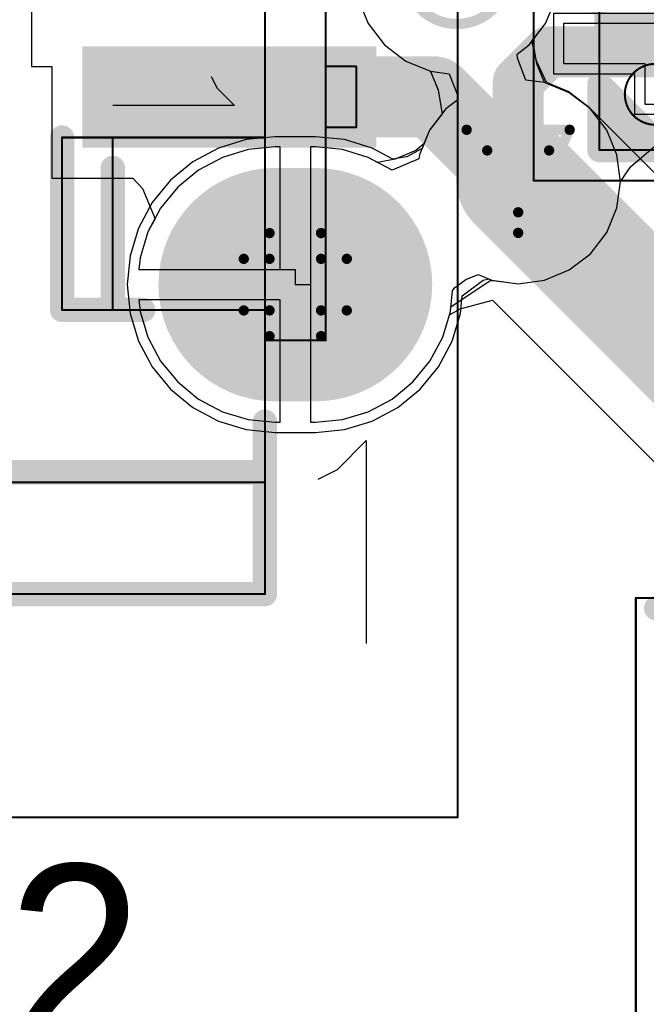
# Model space of a CAD drawing. Header units: millimetres. Extents: x 138 to 555, y 26 to 334.
# Tile 220 of 256: x 163.91 to 167, y 180.74 to 185.59. Entities that reach past the tile are written whole.
import ezdxf

# ---------------------------------------------------------------- set-up
doc = ezdxf.new("R2010")
doc.units = ezdxf.units.MM
for name, color, linetype in [('BottomLayer', 5, 'Continuous'), ('BottomOverlay', 54, 'Continuous'), ('BottomPaste', 16, 'Continuous'), ('BottomSolder', 6, 'Continuous'), ('DrillDrawing', 1, 'Continuous'), ('Mechanical20', 56, 'Continuous'), ('Mechanical21', 56, 'Continuous'), ('Mechanical27', 56, 'Continuous'), ('Mechanical30', 56, 'Continuous'), ('MidLayer1', 16, 'Continuous'), ('MidLayer2', 76, 'Continuous'), ('MidLayer3', 90, 'Continuous'), ('MidLayer4', 156, 'Continuous'), ('MultiLayer', 9, 'Continuous'), ('PadHoleLayer', 156, 'Continuous'), ('TopLayer', 1, 'Continuous'), ('TopOverlay', 2, 'Continuous'), ('TopPaste', 8, 'Continuous'), ('TopSolder', 216, 'Continuous'), ('ViaHoleLayer', 16, 'Continuous')]:
    doc.layers.add(name, color=color, linetype=linetype)

# ---------------------------------------------------------------- blocks, each defined once
blk = doc.blocks.new('ESD_UQFN_8L_2P5X1P2_P050_B_522')
at = {"layer": 'BottomLayer'}
for p, q in [((-0.85, 0.4), (-0.85, 0.8)), ((-0.85, 0.8), (-0.65, 0.8)), ((-0.65, 0.8), (-0.65, 0.8)), ((-0.65, 0.8), (-0.65, 0.2)), ((0.85, 0.8), (0.65, 0.8)), ((0.65, 0.8), (0.65, 0.2)), ((0.85, 0.4), (0.85, 0.8)), ((-1.05, 0.2), (-1.05, 0.4)), ((-1.05, 0.4), (-0.85, 0.4)), ((1.05, 0.4), (0.85, 0.4)), ((1.05, 0.2), (1.05, 0.4)), ((-0.65, 0.2), (-1.05, 0.2)), ((0.65, 0.2), (0.65, 0.2)), ((0.65, 0.2), (1.05, 0.2)), ((-0.65, -0.2), (-1.05, -0.2)), ((-1.05, -0.2), (-1.05, -0.4)), ((-0.65, -0.8), (-0.65, -0.2)), ((0.65, -0.2), (0.65, -0.2)), ((0.65, -0.2), (1.05, -0.2)), ((0.65, -0.8), (0.65, -0.2)), ((1.05, -0.2), (1.05, -0.4)), ((-1.05, -0.4), (-0.85, -0.4)), ((-0.85, -0.4), (-0.85, -0.8)), ((1.05, -0.4), (0.85, -0.4)), ((0.85, -0.4), (0.85, -0.8)), ((-0.85, -0.8), (-0.65, -0.8)), ((-0.65, -0.8), (-0.65, -0.8)), ((0.85, -0.8), (0.65, -0.8))]:
    blk.add_line(p, q, dxfattribs=at)
for points in [[(-0.35, 0.8), (-0.35, 0.2), (-0.15, 0.8), (-0.15, 0.2)], [(0.15, 0.8), (0.15, 0.2), (0.35, 0.8), (0.35, 0.2)], [(-0.85, 0.4), (-0.65, 0.4), (-0.85, 0.6), (-0.65, 0.6)], [(0.65, 0.4), (0.85, 0.4), (0.65, 0.6), (0.85, 0.6)], [(-0.35, -0.2), (-0.35, -0.8), (-0.15, -0.2), (-0.15, -0.8)], [(0.15, -0.2), (0.15, -0.8), (0.35, -0.2), (0.35, -0.8)], [(-0.85, -0.6), (-0.65, -0.6), (-0.85, -0.4), (-0.65, -0.4)], [(0.65, -0.6), (0.85, -0.6), (0.65, -0.4), (0.85, -0.4)]]:
    blk.add_solid(points, dxfattribs=at)
at = {"layer": 'BottomOverlay', "const_width": 0.12}
for points in [[(-0.95, 0.625), (-1.275, 0.3)], [(-1, 0.625), (-1.275, 0.35)], [(-1.125, 0.625), (-1.275, 0.475)], [(-1.025, 0.625), (-1.275, 0.375)], [(-1.275, 0.625), (-0.95, 0.625)], [(-1.275, 0.625), (-1.275, -0.625)], [(-0.55, 0.625), (-0.45, 0.625)], [(-0.05, 0.625), (0.05, 0.625)], [(0.45, 0.625), (0.55, 0.625)], [(0.95, 0.625), (1.275, 0.625)], [(1.275, 0.625), (1.275, -0.625)], [(-1.275, -0.625), (-0.95, -0.625)], [(-0.55, -0.625), (-0.45, -0.625)], [(-0.05, -0.625), (0.05, -0.625)], [(0.45, -0.625), (0.55, -0.625)], [(0.95, -0.625), (1.275, -0.625)]]:
    blk.add_lwpolyline(points, dxfattribs=at)
at = {"layer": 'BottomOverlay', "const_width": 0.06}
for points in [[(-1.305, 0.625, 1), (-1.245, 0.625, 1)], [(-1.305, 0.625, 1), (-1.245, 0.625, 1)], [(-1.155, 0.625, 1), (-1.095, 0.625, 1)], [(-1.055, 0.625, 1), (-0.995, 0.625, 1)], [(-1.03, 0.625, 1), (-0.97, 0.625, 1)], [(-0.98, 0.625, 1), (-0.92, 0.625, 1)], [(-0.98, 0.625, 1), (-0.92, 0.625, 1)], [(-0.58, 0.625, 1), (-0.52, 0.625, 1)], [(-0.48, 0.625, 1), (-0.42, 0.625, 1)], [(-0.08, 0.625, 1), (-0.02, 0.625, 1)], [(0.02, 0.625, 1), (0.08, 0.625, 1)], [(0.42, 0.625, 1), (0.48, 0.625, 1)], [(0.52, 0.625, 1), (0.58, 0.625, 1)], [(0.92, 0.625, 1), (0.98, 0.625, 1)], [(1.245, 0.625, 1), (1.305, 0.625, 1)], [(1.245, 0.625, 1), (1.305, 0.625, 1)], [(-1.305, 0.475, 1), (-1.245, 0.475, 1)], [(-1.305, 0.375, 1), (-1.245, 0.375, 1)], [(-1.305, 0.35, 1), (-1.245, 0.35, 1)], [(-1.305, 0.3, 1), (-1.245, 0.3, 1)], [(-1.305, -0.625, 1), (-1.245, -0.625, 1)], [(-1.305, -0.625, 1), (-1.245, -0.625, 1)], [(-0.98, -0.625, 1), (-0.92, -0.625, 1)], [(-0.58, -0.625, 1), (-0.52, -0.625, 1)], [(-0.48, -0.625, 1), (-0.42, -0.625, 1)], [(-0.08, -0.625, 1), (-0.02, -0.625, 1)], [(0.02, -0.625, 1), (0.08, -0.625, 1)], [(0.42, -0.625, 1), (0.48, -0.625, 1)], [(0.52, -0.625, 1), (0.58, -0.625, 1)], [(0.92, -0.625, 1), (0.98, -0.625, 1)], [(1.245, -0.625, 1), (1.305, -0.625, 1)], [(1.245, -0.625, 1), (1.305, -0.625, 1)]]:
    blk.add_lwpolyline(points, format="xyb", close=True, dxfattribs=at)
at = {"layer": 'BottomPaste'}
for p, q in [((-0.85, 0.4), (-0.85, 0.8)), ((-0.85, 0.8), (-0.65, 0.8)), ((-0.65, 0.8), (-0.65, 0.8)), ((-0.65, 0.8), (-0.65, 0.2)), ((0.65, 0.2), (0.65, 0.8)), ((0.65, 0.8), (0.85, 0.8)), ((0.85, 0.8), (0.85, 0.4)), ((-1.05, 0.2), (-1.05, 0.4)), ((-1.05, 0.4), (-0.85, 0.4)), ((0.85, 0.4), (1.05, 0.4)), ((1.05, 0.4), (1.05, 0.2)), ((-0.65, 0.2), (-1.05, 0.2)), ((0.65, 0.2), (0.65, 0.2)), ((1.05, 0.2), (0.65, 0.2)), ((-0.65, -0.2), (-1.05, -0.2)), ((-1.05, -0.2), (-1.05, -0.4)), ((-0.65, -0.8), (-0.65, -0.2)), ((0.65, -0.8), (0.65, -0.2)), ((0.65, -0.2), (1.05, -0.2)), ((1.05, -0.2), (1.05, -0.4)), ((-1.05, -0.4), (-0.85, -0.4)), ((-0.85, -0.4), (-0.85, -0.8)), ((1.05, -0.4), (0.85, -0.4)), ((0.85, -0.4), (0.85, -0.8)), ((-0.85, -0.8), (-0.65, -0.8)), ((-0.65, -0.8), (-0.65, -0.8)), ((0.65, -0.8), (0.65, -0.8)), ((0.85, -0.8), (0.65, -0.8))]:
    blk.add_line(p, q, dxfattribs=at)
for points in [[(-0.35, 0.8), (-0.35, 0.2), (-0.15, 0.8), (-0.15, 0.2)], [(0.15, 0.8), (0.15, 0.2), (0.35, 0.8), (0.35, 0.2)], [(-0.85, 0.4), (-0.65, 0.4), (-0.85, 0.6), (-0.65, 0.6)], [(0.65, 0.4), (0.85, 0.4), (0.65, 0.6), (0.85, 0.6)], [(-0.35, -0.2), (-0.35, -0.8), (-0.15, -0.2), (-0.15, -0.8)], [(0.15, -0.2), (0.15, -0.8), (0.35, -0.2), (0.35, -0.8)], [(-0.85, -0.6), (-0.65, -0.6), (-0.85, -0.4), (-0.65, -0.4)], [(0.65, -0.6), (0.85, -0.6), (0.65, -0.4), (0.85, -0.4)]]:
    blk.add_solid(points, dxfattribs=at)
at = {"layer": 'BottomSolder'}
for p, q in [((-0.9, 0.45), (-0.9, 0.85)), ((-0.9, 0.85), (-0.6, 0.85)), ((-0.6, 0.85), (-0.6, 0.15)), ((0.6, 0.15), (0.6, 0.85)), ((0.6, 0.85), (0.9, 0.85)), ((0.9, 0.85), (0.9, 0.45)), ((-1.1, 0.15), (-1.1, 0.45)), ((-1.1, 0.45), (-0.9, 0.45)), ((0.9, 0.45), (1.1, 0.45)), ((1.1, 0.45), (1.1, 0.15)), ((-1.1, 0.15), (-1.1, 0.15)), ((-0.6, 0.15), (-1.1, 0.15)), ((0.6, 0.15), (0.6, 0.15)), ((1.1, 0.15), (0.6, 0.15)), ((-1.1, -0.45), (-1.1, -0.15)), ((-1.1, -0.15), (-0.6, -0.15)), ((-0.6, -0.15), (-0.6, -0.85)), ((0.6, -0.85), (0.6, -0.15)), ((0.6, -0.15), (1.1, -0.15)), ((1.1, -0.15), (1.1, -0.45)), ((-0.9, -0.45), (-1.1, -0.45)), ((-0.9, -0.85), (-0.9, -0.45)), ((1.1, -0.45), (0.9, -0.45)), ((0.9, -0.45), (0.9, -0.85)), ((-0.9, -0.85), (-0.9, -0.85)), ((-0.6, -0.85), (-0.9, -0.85)), ((0.6, -0.85), (0.6, -0.85)), ((0.9, -0.85), (0.6, -0.85))]:
    blk.add_line(p, q, dxfattribs=at)
for points in [[(-0.4, 0.85), (-0.4, 0.15), (-0.1, 0.85), (-0.1, 0.15)], [(0.1, 0.85), (0.1, 0.15), (0.4, 0.85), (0.4, 0.15)], [(-0.9, 0.35), (-0.6, 0.35), (-0.9, 0.65), (-0.6, 0.65)], [(0.6, 0.35), (0.9, 0.35), (0.6, 0.65), (0.9, 0.65)], [(-0.4, -0.15), (-0.4, -0.85), (-0.1, -0.15), (-0.1, -0.85)], [(0.1, -0.15), (0.1, -0.85), (0.4, -0.15), (0.4, -0.85)], [(-0.9, -0.65), (-0.6, -0.65), (-0.9, -0.35), (-0.6, -0.35)], [(0.6, -0.65), (0.9, -0.65), (0.6, -0.35), (0.9, -0.35)]]:
    blk.add_solid(points, dxfattribs=at)
at = {"layer": 'Mechanical21', "const_width": 0.01}
for points in [[(-1.425, 0.95), (-1.425, -0.95)], [(-1.425, 0.95), (1.425, 0.95)], [(1.425, 0.95), (1.425, -0.95)], [(-1.425, -0.95), (1.425, -0.95)]]:
    blk.add_lwpolyline(points, dxfattribs=at)
at = {"layer": 'Mechanical21', "const_width": 0.005}
for points in [[(-1.4275, 0.95, 1), (-1.4225, 0.95, 1)], [(-1.4275, 0.95, 1), (-1.4225, 0.95, 1)], [(1.4225, 0.95, 1), (1.4275, 0.95, 1)], [(1.4225, 0.95, 1), (1.4275, 0.95, 1)], [(-1.4275, -0.95, 1), (-1.4225, -0.95, 1)], [(-1.4275, -0.95, 1), (-1.4225, -0.95, 1)], [(1.4225, -0.95, 1), (1.4275, -0.95, 1)], [(1.4225, -0.95, 1), (1.4275, -0.95, 1)]]:
    blk.add_lwpolyline(points, format="xyb", close=True, dxfattribs=at)
at = {"layer": 'Mechanical30', "const_width": 0.01}
for points in [[(-1.275, 0.625), (-1.275, -0.625)], [(-1.275, 0.625), (1.275, 0.625)], [(1.275, 0.625), (1.275, -0.625)], [(-1.275, -0.625), (1.275, -0.625)]]:
    blk.add_lwpolyline(points, dxfattribs=at)
at = {"layer": 'Mechanical30'}
for points, const_width in [([(-1.2775, 0.625, 1), (-1.2725, 0.625, 1)], 0.005), ([(-1.2775, 0.625, 1), (-1.2725, 0.625, 1)], 0.005), ([(1.2725, 0.625, 1), (1.2775, 0.625, 1)], 0.005), ([(1.2725, 0.625, 1), (1.2775, 0.625, 1)], 0.005), ([(-0.85, 0.35, 1), (-1.15, 0.35, 1)], 0.01), ([(-1.1525, 0.35, 1), (-1.1475, 0.35, 1)], 0.005), ([(-0.8525, 0.35, 1), (-0.8475, 0.35, 1)], 0.005), ([(-1.2775, -0.625, 1), (-1.2725, -0.625, 1)], 0.005), ([(-1.2775, -0.625, 1), (-1.2725, -0.625, 1)], 0.005), ([(1.2725, -0.625, 1), (1.2775, -0.625, 1)], 0.005), ([(1.2725, -0.625, 1), (1.2775, -0.625, 1)], 0.005)]:
    blk.add_lwpolyline(points, format="xyb", close=True, dxfattribs=dict(at, const_width=const_width))
blk = doc.blocks.new('CON_USBMICROAB_MOLEX_47590_0001_H3_805')
at = {"layer": 'BottomLayer', "const_width": 1.05}
blk.add_lwpolyline([(2.2251, 4.5499), (2.2251, 4.3499)], dxfattribs=at)
at = {"layer": 'BottomLayer', "const_width": 0.525}
for points in [[(1.9626, 4.5499, 1), (2.4876, 4.5499, 1)], [(1.9626, 4.3499, 1), (2.4876, 4.3499, 1)]]:
    blk.add_lwpolyline(points, format="xyb", close=True, dxfattribs=at)
at = {"layer": 'BottomSolder', "const_width": 1.15}
blk.add_lwpolyline([(2.2251, 4.5499), (2.2251, 4.3499)], dxfattribs=at)
at = {"layer": 'BottomSolder', "const_width": 0.575}
for points in [[(1.9376, 4.5499, 1), (2.5126, 4.5499, 1)], [(1.9376, 4.3499, 1), (2.5126, 4.3499, 1)]]:
    blk.add_lwpolyline(points, format="xyb", close=True, dxfattribs=at)
at = {"layer": 'Mechanical20', "const_width": 0.01}
for points in [[(4.85, 5.25), (-2.2, 5.25)], [(4.85, -1.6), (4.85, 5.25)]]:
    blk.add_lwpolyline(points, dxfattribs=at)
at = {"layer": 'Mechanical20', "const_width": 0.005}
blk.add_lwpolyline([(4.8475, 5.25, 1), (4.8525, 5.25, 1)], format="xyb", close=True, dxfattribs=at)
blk.add_lwpolyline([(4.8475, 5.25, 1), (4.8525, 5.25, 1)], format="xyb", close=True, dxfattribs=at)
at = {"layer": 'Mechanical27'}
for p, q in [((1.2571, 4.0642), (1.3428, 4.1499)), ((1.3428, 4.1499), (1.3428, 3.55)), ((1.2, 4.0356), (1.2571, 4.0642))]:
    blk.add_line(p, q, dxfattribs=at)
at = {"layer": 'Mechanical27', "const_width": 0.01}
for points in [[(1.15, 4.6), (1.15, 4.75)], [(1.45, 4.75), (1.15, 4.75)], [(1.45, 4.6), (1.45, 4.75)], [(2.5, 4.6), (-1.57, 4.6)], [(2.5, 4.3), (2.5, 4.6)], [(3.75, 4.3), (-3.75, 4.3)], [(1.5, 3.3), (1.5, 4.3)], [(2.35, 3.3), (2.35, 4.3)], [(3.2, 4.3), (3.2, 4.3)], [(3.2, -0.7), (3.2, 4.3)], [(3.75, -0.7), (3.75, 4.3)], [(2.35, 3.55), (1.5, 3.55)], [(2.35, 3.3), (1.5, 3.3)]]:
    blk.add_lwpolyline(points, dxfattribs=at)
at = {"layer": 'Mechanical27', "const_width": 0.005}
for points in [[(1.1475, 4.75, 1), (1.1525, 4.75, 1)], [(1.1475, 4.75, 1), (1.1525, 4.75, 1)], [(1.4475, 4.75, 1), (1.4525, 4.75, 1)], [(1.4475, 4.75, 1), (1.4525, 4.75, 1)], [(1.1475, 4.6, 1), (1.1525, 4.6, 1)], [(1.4475, 4.6, 1), (1.4525, 4.6, 1)], [(2.4975, 4.6, 1), (2.5025, 4.6, 1)], [(2.4975, 4.6, 1), (2.5025, 4.6, 1)], [(1.4975, 4.3, 1), (1.5025, 4.3, 1)], [(2.3475, 4.3, 1), (2.3525, 4.3, 1)], [(2.4975, 4.3, 1), (2.5025, 4.3, 1)], [(3.1975, 4.3, 1), (3.2025, 4.3, 1)], [(3.1975, 4.3, 1), (3.2025, 4.3, 1)], [(3.1975, 4.3, 1), (3.2025, 4.3, 1)], [(3.7475, 4.3, 1), (3.7525, 4.3, 1)], [(3.7475, 4.3, 1), (3.7525, 4.3, 1)], [(1.4975, 3.55, 1), (1.5025, 3.55, 1)], [(2.3475, 3.55, 1), (2.3525, 3.55, 1)], [(1.4975, 3.3, 1), (1.5025, 3.3, 1)], [(1.4975, 3.3, 1), (1.5025, 3.3, 1)], [(2.3475, 3.3, 1), (2.3525, 3.3, 1)], [(2.3475, 3.3, 1), (2.3525, 3.3, 1)]]:
    blk.add_lwpolyline(points, format="xyb", close=True, dxfattribs=at)
at = {"layer": 'MidLayer1', "const_width": 1.05}
blk.add_lwpolyline([(2.2251, 4.5499), (2.2251, 4.3499)], dxfattribs=at)
at = {"layer": 'MidLayer1', "const_width": 0.525}
for points in [[(1.9626, 4.5499, 1), (2.4876, 4.5499, 1)], [(1.9626, 4.3499, 1), (2.4876, 4.3499, 1)]]:
    blk.add_lwpolyline(points, format="xyb", close=True, dxfattribs=at)
at = {"layer": 'MidLayer2', "const_width": 1.05}
blk.add_lwpolyline([(2.2251, 4.5499), (2.2251, 4.3499)], dxfattribs=at)
at = {"layer": 'MidLayer2', "const_width": 0.525}
for points in [[(1.9626, 4.5499, 1), (2.4876, 4.5499, 1)], [(1.9626, 4.3499, 1), (2.4876, 4.3499, 1)]]:
    blk.add_lwpolyline(points, format="xyb", close=True, dxfattribs=at)
at = {"layer": 'MidLayer3', "const_width": 1.05}
blk.add_lwpolyline([(2.2251, 4.5499), (2.2251, 4.3499)], dxfattribs=at)
at = {"layer": 'MidLayer3', "const_width": 0.525}
for points in [[(1.9626, 4.5499, 1), (2.4876, 4.5499, 1)], [(1.9626, 4.3499, 1), (2.4876, 4.3499, 1)]]:
    blk.add_lwpolyline(points, format="xyb", close=True, dxfattribs=at)
at = {"layer": 'MidLayer4', "const_width": 1.05}
blk.add_lwpolyline([(2.2251, 4.5499), (2.2251, 4.3499)], dxfattribs=at)
at = {"layer": 'MidLayer4', "const_width": 0.525}
for points in [[(1.9626, 4.5499, 1), (2.4876, 4.5499, 1)], [(1.9626, 4.3499, 1), (2.4876, 4.3499, 1)]]:
    blk.add_lwpolyline(points, format="xyb", close=True, dxfattribs=at)
at = {"layer": 'MultiLayer', "const_width": 1.05}
blk.add_lwpolyline([(2.2251, 4.5499), (2.2251, 4.3499)], dxfattribs=at)
at = {"layer": 'MultiLayer', "const_width": 0.525}
for points in [[(1.9626, 4.5499, 1), (2.4876, 4.5499, 1)], [(1.9626, 4.3499, 1), (2.4876, 4.3499, 1)]]:
    blk.add_lwpolyline(points, format="xyb", close=True, dxfattribs=at)
at = {"layer": 'PadHoleLayer', "const_width": 0.1625}
blk.add_lwpolyline([(2.2063, 4.6936), (2.2438, 4.6936, -1), (2.2438, 4.2061), (2.2063, 4.2061, -1)], format="xyb", close=True, dxfattribs=at)
at = {"layer": 'TopLayer', "const_width": 1.05}
blk.add_lwpolyline([(2.2251, 4.5499), (2.2251, 4.3499)], dxfattribs=at)
at = {"layer": 'TopLayer', "const_width": 0.525}
for points in [[(1.9626, 4.5499, 1), (2.4876, 4.5499, 1)], [(1.9626, 4.3499, 1), (2.4876, 4.3499, 1)]]:
    blk.add_lwpolyline(points, format="xyb", close=True, dxfattribs=at)
at = {"layer": 'TopLayer'}
blk.add_solid([(1.5, 3.45), (1.5, 4.8), (1.1, 3.45), (1.1, 4.8)], dxfattribs=at)
at = {"layer": 'TopOverlay'}
for p, q in [((3.1361, 4.6571), (2.9933, 4.8)), ((2.9933, 4.8), (3.9931, 4.8)), ((3.1837, 4.5619), (3.1361, 4.6571))]:
    blk.add_line(p, q, dxfattribs=at)
at = {"layer": 'TopOverlay', "const_width": 0.12}
for points in [[(3.75, 4.3), (2.9, 4.3)], [(3.15, -0.7), (3.15, 4.3)], [(3.75, 2.55), (3.75, 4.3)], [(2.35, 3.3), (2.35, 3.7)], [(2.35, 3.55), (1.65, 3.55)], [(2.35, 3.3), (1.5, 3.3)]]:
    blk.add_lwpolyline(points, dxfattribs=at)
at = {"layer": 'TopOverlay', "const_width": 0.06}
for points in [[(2.87, 4.3, 1), (2.93, 4.3, 1)], [(3.12, 4.3, 1), (3.18, 4.3, 1)], [(3.72, 4.3, 1), (3.78, 4.3, 1)], [(3.72, 4.3, 1), (3.78, 4.3, 1)], [(2.32, 3.7, 1), (2.38, 3.7, 1)], [(1.62, 3.55, 1), (1.68, 3.55, 1)], [(2.32, 3.55, 1), (2.38, 3.55, 1)], [(1.47, 3.3, 1), (1.53, 3.3, 1)], [(2.32, 3.3, 1), (2.38, 3.3, 1)], [(2.32, 3.3, 1), (2.38, 3.3, 1)]]:
    blk.add_lwpolyline(points, format="xyb", close=True, dxfattribs=at)
at = {"layer": 'TopPaste'}
blk.add_solid([(1.5, 3.45), (1.5, 4.8), (1.1, 3.45), (1.1, 4.8)], dxfattribs=at)
at = {"layer": 'TopSolder', "const_width": 1.15}
blk.add_lwpolyline([(2.2251, 4.5499), (2.2251, 4.3499)], dxfattribs=at)
at = {"layer": 'TopSolder', "const_width": 0.575}
for points in [[(1.9376, 4.5499, 1), (2.5126, 4.5499, 1)], [(1.9376, 4.3499, 1), (2.5126, 4.3499, 1)]]:
    blk.add_lwpolyline(points, format="xyb", close=True, dxfattribs=at)
at = {"layer": 'TopSolder'}
blk.add_solid([(1.55, 3.4), (1.55, 4.85), (1.05, 3.4), (1.05, 4.85)], dxfattribs=at)
blk = doc.blocks.new('CPOL_TAJ_A_1206_H180_813')
at = {"layer": 'Mechanical20', "const_width": 0.01}
for points in [[(-2.05, -1.15), (-2.05, 1.15)], [(2.05, 1.15), (-2.05, 1.15)], [(2.05, -0.75), (2.05, 1.15)], [(2.05, -1.15), (2.05, -0.75)], [(-1.5, -1.15), (-2.05, -1.15)], [(2.05, -1.15), (-1.5, -1.15)]]:
    blk.add_lwpolyline(points, dxfattribs=at)
at = {"layer": 'Mechanical20', "const_width": 0.005}
for points in [[(-2.0525, 1.15, 1), (-2.0475, 1.15, 1)], [(-2.0525, 1.15, 1), (-2.0475, 1.15, 1)], [(2.0475, 1.15, 1), (2.0525, 1.15, 1)], [(2.0475, 1.15, 1), (2.0525, 1.15, 1)], [(2.0475, -0.75, 1), (2.0525, -0.75, 1)], [(2.0475, -0.75, 1), (2.0525, -0.75, 1)], [(-2.0525, -1.15, 1), (-2.0475, -1.15, 1)], [(-2.0525, -1.15, 1), (-2.0475, -1.15, 1)], [(-1.5025, -1.15, 1), (-1.4975, -1.15, 1)], [(-1.5025, -1.15, 1), (-1.4975, -1.15, 1)], [(2.0475, -1.15, 1), (2.0525, -1.15, 1)], [(2.0475, -1.15, 1), (2.0525, -1.15, 1)]]:
    blk.add_lwpolyline(points, format="xyb", close=True, dxfattribs=at)
at = {"layer": 'Mechanical27', "const_width": 0.01}
for points in [[(1.7, 0.9), (-1.7, 0.9)], [(-1.7, -0.9), (-1.7, 0.9)], [(-1.6, -0.9), (-1.6, 0.9)], [(-1, -0.9), (-1, 0.9)], [(1.7, -0.9), (1.7, 0.9)], [(-1.3, 0.3), (-1.3, 0.7)], [(-1.1, 0.5), (-1.5, 0.5)], [(-1.3, -0.2), (-1.3, 0.2)], [(-1.1, 0), (-1.5, 0)], [(-1.3, -0.7), (-1.3, -0.3)], [(-1.1, -0.5), (-1.5, -0.5)], [(1.7, -0.9), (-1.7, -0.9)]]:
    blk.add_lwpolyline(points, dxfattribs=at)
at = {"layer": 'Mechanical27', "const_width": 0.005}
for points in [[(-1.7025, 0.9, 1), (-1.6975, 0.9, 1)], [(-1.7025, 0.9, 1), (-1.6975, 0.9, 1)], [(-1.6025, 0.9, 1), (-1.5975, 0.9, 1)], [(-1.0025, 0.9, 1), (-0.9975, 0.9, 1)], [(1.6975, 0.9, 1), (1.7025, 0.9, 1)], [(1.6975, 0.9, 1), (1.7025, 0.9, 1)], [(-1.3025, 0.7, 1), (-1.2975, 0.7, 1)], [(-1.5025, 0.5, 1), (-1.4975, 0.5, 1)], [(-1.1025, 0.5, 1), (-1.0975, 0.5, 1)], [(-1.3025, 0.3, 1), (-1.2975, 0.3, 1)], [(-1.3025, 0.2, 1), (-1.2975, 0.2, 1)], [(-1.5025, 0, 1), (-1.4975, 0, 1)], [(-1.1025, 0, 1), (-1.0975, 0, 1)], [(-1.3025, -0.2, 1), (-1.2975, -0.2, 1)], [(-1.3025, -0.3, 1), (-1.2975, -0.3, 1)], [(-1.5025, -0.5, 1), (-1.4975, -0.5, 1)], [(-1.1025, -0.5, 1), (-1.0975, -0.5, 1)], [(-1.3025, -0.7, 1), (-1.2975, -0.7, 1)], [(-1.7025, -0.9, 1), (-1.6975, -0.9, 1)], [(-1.7025, -0.9, 1), (-1.6975, -0.9, 1)], [(-1.6025, -0.9, 1), (-1.5975, -0.9, 1)], [(-1.0025, -0.9, 1), (-0.9975, -0.9, 1)], [(1.6975, -0.9, 1), (1.7025, -0.9, 1)], [(1.6975, -0.9, 1), (1.7025, -0.9, 1)]]:
    blk.add_lwpolyline(points, format="xyb", close=True, dxfattribs=at)
at = {"layer": 'TopLayer'}
for points in [[(-1.9, -0.8), (-0.45, -0.8), (-1.9, 0.8), (-0.45, 0.8)], [(0.45, -0.8), (1.9, -0.8), (0.45, 0.8), (1.9, 0.8)]]:
    blk.add_solid(points, dxfattribs=at)
at = {"layer": 'TopOverlay', "const_width": 0.12}
for points in [[(-2, 0.75), (-2, 1.05)], [(-1.85, 0.9), (-2.15, 0.9)], [(1.7, 0.9), (-1.7, 0.9)], [(-2, -1.05), (-2, -0.75)], [(-1.85, -0.9), (-2.15, -0.9)], [(1.7, -0.9), (-1.7, -0.9)]]:
    blk.add_lwpolyline(points, dxfattribs=at)
at = {"layer": 'TopOverlay', "const_width": 0.06}
for points in [[(-2.03, 1.05, 1), (-1.97, 1.05, 1)], [(-2.18, 0.9, 1), (-2.12, 0.9, 1)], [(-1.88, 0.9, 1), (-1.82, 0.9, 1)], [(-1.73, 0.9, 1), (-1.67, 0.9, 1)], [(1.67, 0.9, 1), (1.73, 0.9, 1)], [(-2.03, 0.75, 1), (-1.97, 0.75, 1)], [(-2.03, -0.75, 1), (-1.97, -0.75, 1)], [(-2.18, -0.9, 1), (-2.12, -0.9, 1)], [(-1.88, -0.9, 1), (-1.82, -0.9, 1)], [(-1.73, -0.9, 1), (-1.67, -0.9, 1)], [(1.67, -0.9, 1), (1.73, -0.9, 1)], [(-2.03, -1.05, 1), (-1.97, -1.05, 1)]]:
    blk.add_lwpolyline(points, format="xyb", close=True, dxfattribs=at)
at = {"layer": 'TopPaste'}
for points in [[(-1.9, -0.8), (-0.45, -0.8), (-1.9, 0.8), (-0.45, 0.8)], [(0.45, -0.8), (1.9, -0.8), (0.45, 0.8), (1.9, 0.8)]]:
    blk.add_solid(points, dxfattribs=at)
at = {"layer": 'TopSolder'}
for points in [[(-1.95, -0.85), (-0.4, -0.85), (-1.95, 0.85), (-0.4, 0.85)], [(0.4, -0.85), (1.95, -0.85), (0.4, 0.85), (1.95, 0.85)]]:
    blk.add_solid(points, dxfattribs=at)

msp = doc.modelspace()

# ---------------------------------------------------------------- linework, layer by layer
at = {"layer": 'BottomLayer'}
for p, q in [((165.5799, 185.6901), (165.6303, 185.5684)), ((165.6303, 185.5684), (165.7104, 185.464)), ((165.7104, 185.464), (165.8148, 185.3838)), ((165.8148, 185.3838), (165.9365, 185.3335)), ((165.9365, 185.3335), (165.9371, 185.3334)), ((165.9371, 185.3334), (165.9742, 185.2421)), ((165.9742, 185.2421), (165.9943, 185.1241)), ((165.9943, 185.1241), (165.9324, 185.0435)), ((165.9324, 185.0435), (165.9044, 184.9759)), ((165.1703, 184.9606), (165.038, 184.9476)), ((165.1953, 184.9606), (165.1703, 184.9606)), ((165.1953, 184.3573), (165.1953, 184.9606)), ((165.3703, 184.9606), (165.3453, 184.9606)), ((165.3453, 184.9606), (165.3453, 184.2823)), ((165.5026, 184.9476), (165.3703, 184.9606)), ((165.9044, 184.9759), (165.8639, 184.9425)), ((166.9239, 184.864), (167.044, 184.9663)), ((164.9108, 184.909), (164.7935, 184.8463)), ((165.038, 184.9476), (164.9108, 184.909)), ((165.6299, 184.909), (165.5026, 184.9476)), ((165.6754, 184.8846), (165.6299, 184.909)), ((165.8639, 184.9425), (165.763, 184.9004)), ((165.763, 184.9004), (165.6754, 184.8846)), ((166.8735, 184.7913), (166.9239, 184.864)), ((164.7935, 184.8463), (164.6907, 184.7619)), ((164.6907, 184.7619), (164.6064, 184.6591)), ((166.8563, 184.6608), (166.8735, 184.7913)), ((164.6064, 184.6591), (164.5437, 184.5419)), ((166.8059, 184.5391), (166.8563, 184.6608)), ((164.5437, 184.5419), (164.5051, 184.4146)), ((166.7257, 184.4347), (166.8059, 184.5391)), ((166.6213, 184.3546), (166.7257, 184.4347)), ((164.5051, 184.4146), (164.4994, 184.3573)), ((164.4994, 184.3573), (165.1953, 184.3573)), ((166.4997, 184.3042), (166.6213, 184.3546)), ((165.3453, 184.2823), (165.3453, 183.6041)), ((166.0378, 184.1725), (166.2307, 184.3033)), ((166.2307, 184.3033), (166.2325, 184.3035)), ((166.2325, 184.3035), (166.2475, 184.303)), ((166.2475, 184.303), (166.3691, 184.287)), ((166.3691, 184.287), (166.4997, 184.3042)), ((165.1953, 184.2073), (164.4994, 184.2073)), ((164.4994, 184.2073), (164.5051, 184.15)), ((165.1953, 183.6041), (165.1953, 184.2073)), ((164.5051, 184.15), (164.5437, 184.0228)), ((165.997, 184.0228), (166.0356, 184.15)), ((166.0356, 184.15), (166.0378, 184.1725)), ((164.5437, 184.0228), (164.6064, 183.9055)), ((165.9343, 183.9055), (165.997, 184.0228)), ((164.6064, 183.9055), (164.6907, 183.8027)), ((165.8499, 183.8027), (165.9343, 183.9055)), ((164.6907, 183.8027), (164.7935, 183.7184)), ((165.7471, 183.7184), (165.8499, 183.8027)), ((164.7935, 183.7184), (164.9108, 183.6557)), ((165.6299, 183.6557), (165.7471, 183.7184)), ((164.9108, 183.6557), (165.038, 183.6171)), ((165.5026, 183.6171), (165.6299, 183.6557)), ((165.038, 183.6171), (165.1703, 183.6041)), ((165.1703, 183.6041), (165.1953, 183.6041)), ((165.3453, 183.6041), (165.3703, 183.6041)), ((165.3703, 183.6041), (165.5026, 183.6171))]:
    msp.add_line(p, q, dxfattribs=at)
at = {"layer": 'BottomLayer', "const_width": 0.25}
for points in [[(166.3691, 185.2818), (166.5168, 185.4295)], [(166.5168, 185.4295), (167.06, 185.4295)], [(166.3691, 184.7913), (166.3691, 185.2818)]]:
    msp.add_lwpolyline(points, dxfattribs=at)
at = {"layer": 'BottomLayer'}
for points, const_width in [([(166.4543, 185.4295, 1), (166.5793, 185.4295, 1)], 0.125), ([(166.4543, 185.4295, 1), (166.5793, 185.4295, 1)], 0.125), ([(166.9975, 185.4295, 1), (167.1225, 185.4295, 1)], 0.125), ([(166.3066, 185.2818, 1), (166.4316, 185.2818, 1)], 0.125), ([(166.3066, 185.2818, 1), (166.4316, 185.2818, 1)], 0.125), ([(166.2191, 184.7913, 1), (166.5191, 184.7913, 1)], 0.3), ([(166.3066, 184.7913, 1), (166.4316, 184.7913, 1)], 0.125)]:
    msp.add_lwpolyline(points, format="xyb", close=True, dxfattribs=dict(at, const_width=const_width))
at = {"layer": 'DrillDrawing'}
for points, const_width in [([(166.321, 185.8206, 1), (165.813, 185.8206, 1)], 0.0508), ([(166.1024, 185.0453, 1), (166.1278, 185.0453, 1)], 0.0254), ([(166.1024, 185.0453, 1), (166.1278, 185.0453, 1)], 0.0254), ([(166.6104, 185.0453, 1), (166.6358, 185.0453, 1)], 0.0254), ([(166.6104, 185.0453, 1), (166.6358, 185.0453, 1)], 0.0254), ([(166.204, 184.9437, 1), (166.2294, 184.9437, 1)], 0.0254), ([(166.204, 184.9437, 1), (166.2294, 184.9437, 1)], 0.0254), ([(166.5088, 184.9437, 1), (166.5342, 184.9437, 1)], 0.0254), ([(166.5088, 184.9437, 1), (166.5342, 184.9437, 1)], 0.0254), ([(166.3564, 184.6389, 1), (166.3818, 184.6389, 1)], 0.0254), ([(166.3564, 184.6389, 1), (166.3818, 184.6389, 1)], 0.0254), ([(165.1306, 184.5363, 1), (165.156, 184.5363, 1)], 0.0254), ([(165.1306, 184.5363, 1), (165.156, 184.5363, 1)], 0.0254), ([(165.3846, 184.5363, 1), (165.41, 184.5363, 1)], 0.0254), ([(165.3846, 184.5363, 1), (165.41, 184.5363, 1)], 0.0254), ([(166.3564, 184.5373, 1), (166.3818, 184.5373, 1)], 0.0254), ([(166.3564, 184.5373, 1), (166.3818, 184.5373, 1)], 0.0254), ([(165.0036, 184.4093, 1), (165.029, 184.4093, 1)], 0.0254), ([(165.0036, 184.4093, 1), (165.029, 184.4093, 1)], 0.0254), ([(165.1306, 184.4093, 1), (165.156, 184.4093, 1)], 0.0254), ([(165.1306, 184.4093, 1), (165.156, 184.4093, 1)], 0.0254), ([(165.3846, 184.4093, 1), (165.41, 184.4093, 1)], 0.0254), ([(165.3846, 184.4093, 1), (165.41, 184.4093, 1)], 0.0254), ([(165.5116, 184.4093, 1), (165.537, 184.4093, 1)], 0.0254), ([(165.5116, 184.4093, 1), (165.537, 184.4093, 1)], 0.0254), ([(165.0036, 184.1553, 1), (165.029, 184.1553, 1)], 0.0254), ([(165.0036, 184.1553, 1), (165.029, 184.1553, 1)], 0.0254), ([(165.1306, 184.1553, 1), (165.156, 184.1553, 1)], 0.0254), ([(165.1306, 184.1553, 1), (165.156, 184.1553, 1)], 0.0254), ([(165.3846, 184.1553, 1), (165.41, 184.1553, 1)], 0.0254), ([(165.3846, 184.1553, 1), (165.41, 184.1553, 1)], 0.0254), ([(165.5116, 184.1553, 1), (165.537, 184.1553, 1)], 0.0254), ([(165.5116, 184.1553, 1), (165.537, 184.1553, 1)], 0.0254), ([(165.1306, 184.0283, 1), (165.156, 184.0283, 1)], 0.0254), ([(165.1306, 184.0283, 1), (165.156, 184.0283, 1)], 0.0254), ([(165.3846, 184.0283, 1), (165.41, 184.0283, 1)], 0.0254), ([(165.3846, 184.0283, 1), (165.41, 184.0283, 1)], 0.0254)]:
    msp.add_lwpolyline(points, format="xyb", close=True, dxfattribs=dict(at, const_width=const_width))
at = {"layer": 'DrillDrawing', "const_width": 0.0508}
for points in [[(166.1151, 185.0453), (166.6231, 185.0453)], [(166.1151, 185.0453), (166.3691, 184.5373)], [(166.3691, 184.5373), (166.6231, 185.0453)], [(166.2167, 184.9437), (166.5215, 184.9437)], [(166.2167, 184.9437), (166.3691, 184.6389)], [(166.3691, 184.6389), (166.5215, 184.9437)], [(165.1433, 184.4093), (165.1433, 184.5363)], [(165.1433, 184.5363), (165.3973, 184.5363)], [(165.3973, 184.4093), (165.3973, 184.5363)], [(165.0163, 184.1553), (165.0163, 184.4093)], [(165.0163, 184.4093), (165.1433, 184.4093)], [(165.3973, 184.4093), (165.5243, 184.4093)], [(165.5243, 184.1553), (165.5243, 184.4093)], [(165.0163, 184.1553), (165.1433, 184.1553)], [(165.1433, 184.0283), (165.1433, 184.1553)], [(165.3973, 184.1553), (165.5243, 184.1553)], [(165.3973, 184.0283), (165.3973, 184.1553)], [(165.1433, 184.0283), (165.3973, 184.0283)]]:
    msp.add_lwpolyline(points, dxfattribs=at)
at = {"layer": 'MidLayer1', "const_width": 0.3}
msp.add_lwpolyline([(166.2191, 184.7913, 1), (166.5191, 184.7913, 1)], format="xyb", close=True, dxfattribs=at)
at = {"layer": 'MidLayer2'}
for p, q in [((165.5799, 185.6901), (165.6303, 185.5684)), ((166.5037, 185.5684), (166.5541, 185.6901)), ((165.6303, 185.5684), (165.7104, 185.464)), ((166.4419, 185.4878), (166.5037, 185.5684)), ((166.4617, 185.371), (166.4419, 185.4878)), ((165.7104, 185.464), (165.8148, 185.3838)), ((165.8148, 185.3838), (165.9365, 185.3335)), ((166.4997, 185.2784), (166.4617, 185.371)), ((165.9365, 185.3335), (165.9744, 185.2409)), ((166.6213, 185.2281), (166.4997, 185.2784)), ((165.9744, 185.2409), (165.9943, 185.1241)), ((166.7257, 185.1479), (166.6213, 185.2281)), ((166.8059, 185.0435), (166.7257, 185.1479)), ((165.9943, 185.1241), (165.9324, 185.0435)), ((165.9324, 185.0435), (165.9044, 184.9759)), ((166.8563, 184.9218), (166.8059, 185.0435)), ((165.1703, 184.9606), (165.038, 184.9476)), ((165.1953, 184.9606), (165.1703, 184.9606)), ((165.1953, 184.3573), (165.1953, 184.9606)), ((165.3703, 184.9606), (165.3453, 184.9606)), ((165.3453, 184.9606), (165.3453, 184.2823)), ((165.5026, 184.9476), (165.3703, 184.9606)), ((165.9044, 184.9759), (165.8639, 184.9425)), ((164.9108, 184.909), (164.7935, 184.8463)), ((165.038, 184.9476), (164.9108, 184.909)), ((165.6299, 184.909), (165.5026, 184.9476)), ((165.6754, 184.8846), (165.6299, 184.909)), ((165.8639, 184.9425), (165.763, 184.9004)), ((166.8735, 184.7913), (166.8563, 184.9218)), ((165.763, 184.9004), (165.6754, 184.8846)), ((164.7935, 184.8463), (164.6907, 184.7619)), ((164.6907, 184.7619), (164.6064, 184.6591)), ((166.8563, 184.6608), (166.8735, 184.7913)), ((164.6064, 184.6591), (164.5437, 184.5419)), ((166.8059, 184.5391), (166.8563, 184.6608)), ((164.5437, 184.5419), (164.5051, 184.4146)), ((166.7257, 184.4347), (166.8059, 184.5391)), ((166.6213, 184.3546), (166.7257, 184.4347)), ((164.5051, 184.4146), (164.4994, 184.3573)), ((164.4994, 184.3573), (165.1953, 184.3573)), ((166.4997, 184.3042), (166.6213, 184.3546)), ((165.3453, 184.2823), (165.3453, 183.6041)), ((166.0378, 184.1725), (166.2307, 184.3033)), ((166.2307, 184.3033), (166.2325, 184.3035)), ((166.2325, 184.3035), (166.2475, 184.303)), ((166.2475, 184.303), (166.3691, 184.287)), ((166.3691, 184.287), (166.4997, 184.3042)), ((165.1953, 184.2073), (164.4994, 184.2073)), ((164.4994, 184.2073), (164.5051, 184.15)), ((165.1953, 183.6041), (165.1953, 184.2073)), ((164.5051, 184.15), (164.5437, 184.0228)), ((165.997, 184.0228), (166.0356, 184.15)), ((166.0356, 184.15), (166.0378, 184.1725)), ((164.5437, 184.0228), (164.6064, 183.9055)), ((165.9343, 183.9055), (165.997, 184.0228)), ((164.6064, 183.9055), (164.6907, 183.8027)), ((165.8499, 183.8027), (165.9343, 183.9055)), ((164.6907, 183.8027), (164.7935, 183.7184)), ((165.7471, 183.7184), (165.8499, 183.8027)), ((164.7935, 183.7184), (164.9108, 183.6557)), ((165.6299, 183.6557), (165.7471, 183.7184)), ((164.9108, 183.6557), (165.038, 183.6171)), ((165.5026, 183.6171), (165.6299, 183.6557)), ((165.038, 183.6171), (165.1703, 183.6041)), ((165.1703, 183.6041), (165.1953, 183.6041)), ((165.3453, 183.6041), (165.3703, 183.6041)), ((165.3703, 183.6041), (165.5026, 183.6171))]:
    msp.add_line(p, q, dxfattribs=at)
at = {"layer": 'MidLayer2', "const_width": 0.3}
msp.add_lwpolyline([(166.2191, 184.7913, 1), (166.5191, 184.7913, 1)], format="xyb", close=True, dxfattribs=at)
at = {"layer": 'MidLayer3'}
for p, q in [((165.5799, 185.6901), (165.6303, 185.5684)), ((166.5037, 185.5684), (166.5541, 185.6901)), ((165.6303, 185.5684), (165.7104, 185.464)), ((166.4236, 185.464), (166.5037, 185.5684)), ((165.7104, 185.464), (165.8148, 185.3838)), ((166.3642, 185.4184), (166.4236, 185.464)), ((166.365, 185.3985), (166.3642, 185.4184)), ((166.4064, 185.2907), (166.365, 185.3985)), ((165.8148, 185.3838), (165.9365, 185.3335)), ((165.9365, 185.3335), (166.0297, 185.3212)), ((166.0297, 185.3212), (166.0711, 185.2134)), ((166.4997, 185.2784), (166.4064, 185.2907)), ((166.6213, 185.2281), (166.4997, 185.2784)), ((166.0711, 185.2134), (166.0719, 185.1935)), ((166.7257, 185.1479), (166.6213, 185.2281)), ((166.0125, 185.1479), (165.9324, 185.0435)), ((166.0719, 185.1935), (166.0125, 185.1479)), ((166.8059, 185.0435), (166.7257, 185.1479)), ((165.9324, 185.0435), (165.882, 184.9218)), ((166.8563, 184.9218), (166.8059, 185.0435)), ((165.1703, 184.9606), (165.038, 184.9476)), ((165.1953, 184.9606), (165.1703, 184.9606)), ((165.1953, 184.3573), (165.1953, 184.9606)), ((165.3703, 184.9606), (165.3453, 184.9606)), ((165.3453, 184.9606), (165.3453, 184.2823)), ((165.5026, 184.9476), (165.3703, 184.9606)), ((164.9108, 184.909), (164.7935, 184.8463)), ((165.038, 184.9476), (164.9108, 184.909)), ((165.6299, 184.909), (165.5026, 184.9476)), ((165.7471, 184.8463), (165.6299, 184.909)), ((165.882, 184.9218), (165.8794, 184.902)), ((166.8735, 184.7913), (166.8563, 184.9218)), ((165.8794, 184.902), (165.7471, 184.8463)), ((164.7935, 184.8463), (164.6907, 184.7619)), ((164.6907, 184.7619), (164.6064, 184.6591)), ((166.8563, 184.6608), (166.8735, 184.7913)), ((164.6064, 184.6591), (164.5437, 184.5419)), ((166.8059, 184.5391), (166.8563, 184.6608)), ((164.5437, 184.5419), (164.5051, 184.4146)), ((166.7257, 184.4347), (166.8059, 184.5391)), ((166.6213, 184.3546), (166.7257, 184.4347)), ((164.5051, 184.4146), (164.4994, 184.3573)), ((164.4994, 184.3573), (165.1953, 184.3573)), ((166.1118, 184.3079), (166.1713, 184.3321)), ((166.1713, 184.3321), (166.2386, 184.3042)), ((166.4997, 184.3042), (166.6213, 184.3546)), ((165.3453, 184.2823), (165.3453, 183.6041)), ((166.0551, 184.2658), (166.1118, 184.3079)), ((166.2386, 184.3042), (166.3691, 184.287)), ((166.3691, 184.287), (166.4997, 184.3042)), ((166.0356, 184.15), (166.0456, 184.2522)), ((166.0456, 184.2522), (166.0551, 184.2658)), ((165.1953, 184.2073), (164.4994, 184.2073)), ((164.4994, 184.2073), (164.5051, 184.15)), ((165.1953, 183.6041), (165.1953, 184.2073)), ((164.5051, 184.15), (164.5437, 184.0228)), ((165.997, 184.0228), (166.0356, 184.15)), ((164.5437, 184.0228), (164.6064, 183.9055)), ((165.9343, 183.9055), (165.997, 184.0228)), ((164.6064, 183.9055), (164.6907, 183.8027)), ((165.8499, 183.8027), (165.9343, 183.9055)), ((164.6907, 183.8027), (164.7935, 183.7184)), ((165.7471, 183.7184), (165.8499, 183.8027)), ((164.7935, 183.7184), (164.9108, 183.6557)), ((165.6299, 183.6557), (165.7471, 183.7184)), ((164.9108, 183.6557), (165.038, 183.6171)), ((165.5026, 183.6171), (165.6299, 183.6557)), ((165.038, 183.6171), (165.1703, 183.6041)), ((165.1703, 183.6041), (165.1953, 183.6041)), ((165.3453, 183.6041), (165.3703, 183.6041)), ((165.3703, 183.6041), (165.5026, 183.6171))]:
    msp.add_line(p, q, dxfattribs=at)
at = {"layer": 'MidLayer3', "const_width": 0.3}
msp.add_lwpolyline([(166.2191, 184.7913, 1), (166.5191, 184.7913, 1)], format="xyb", close=True, dxfattribs=at)
at = {"layer": 'MidLayer4'}
for p, q in [((165.5799, 185.6901), (165.6303, 185.5684)), ((166.5037, 185.5684), (166.5541, 185.6901)), ((165.6303, 185.5684), (165.7104, 185.464)), ((166.4236, 185.464), (166.5037, 185.5684)), ((165.7104, 185.464), (165.8148, 185.3838)), ((166.3642, 185.4184), (166.4236, 185.464)), ((166.365, 185.3985), (166.3642, 185.4184)), ((166.4064, 185.2907), (166.365, 185.3985)), ((165.8148, 185.3838), (165.9365, 185.3335)), ((165.9365, 185.3335), (166.0297, 185.3212)), ((166.0297, 185.3212), (166.0711, 185.2134)), ((166.4997, 185.2784), (166.4064, 185.2907)), ((166.6213, 185.2281), (166.4997, 185.2784)), ((166.0711, 185.2134), (166.0719, 185.1935)), ((166.7257, 185.1479), (166.6213, 185.2281)), ((166.0125, 185.1479), (165.9324, 185.0435)), ((166.0719, 185.1935), (166.0125, 185.1479)), ((166.8059, 185.0435), (166.7257, 185.1479)), ((165.1703, 185.0108), (165.0282, 184.9968)), ((165.3703, 185.0108), (165.1703, 185.0108)), ((165.5124, 184.9968), (165.3703, 185.0108)), ((165.9324, 185.0435), (165.8952, 184.9537)), ((166.8563, 184.9218), (166.8059, 185.0435)), ((164.8915, 184.9554), (164.7656, 184.8881)), ((165.0282, 184.9968), (164.8915, 184.9554)), ((165.6491, 184.9554), (165.5124, 184.9968)), ((165.7511, 184.9008), (165.6491, 184.9554)), ((165.8952, 184.9537), (165.8195, 184.9124)), ((165.8165, 184.9113), (165.7511, 184.9008)), ((165.8195, 184.9124), (165.8165, 184.9113)), ((166.8735, 184.7913), (166.8563, 184.9218)), ((164.7656, 184.8881), (164.6552, 184.7975)), ((164.6552, 184.7975), (164.5646, 184.6871)), ((166.8563, 184.6608), (166.8735, 184.7913)), ((164.5646, 184.6871), (164.4973, 184.5611)), ((166.8059, 184.5391), (166.8563, 184.6608)), ((164.4973, 184.5611), (164.4558, 184.4244)), ((166.7257, 184.4347), (166.8059, 184.5391)), ((164.4558, 184.4244), (164.4418, 184.2823)), ((166.6213, 184.3546), (166.7257, 184.4347)), ((166.4997, 184.3042), (166.6213, 184.3546)), ((164.4418, 184.2823), (164.4558, 184.1402)), ((166.0934, 184.2269), (166.1965, 184.3042)), ((166.1965, 184.3042), (166.2237, 184.3104)), ((166.2237, 184.3104), (166.2386, 184.3042)), ((166.2386, 184.3042), (166.3691, 184.287)), ((166.3691, 184.287), (166.4997, 184.3042)), ((166.0848, 184.1402), (166.0934, 184.2269)), ((164.4558, 184.1402), (164.4973, 184.0035)), ((166.0434, 184.0035), (166.0848, 184.1402)), ((164.4973, 184.0035), (164.5646, 183.8776)), ((165.9761, 183.8776), (166.0434, 184.0035)), ((164.5646, 183.8776), (164.6552, 183.7672)), ((165.8855, 183.7672), (165.9761, 183.8776)), ((164.6552, 183.7672), (164.7656, 183.6766)), ((165.7751, 183.6766), (165.8855, 183.7672)), ((164.7656, 183.6766), (164.8915, 183.6093)), ((165.6491, 183.6093), (165.7751, 183.6766)), ((164.8915, 183.6093), (165.0282, 183.5678)), ((165.5124, 183.5678), (165.6491, 183.6093)), ((165.0282, 183.5678), (165.1703, 183.5538)), ((165.1703, 183.5538), (165.3703, 183.5538)), ((165.3703, 183.5538), (165.5124, 183.5678))]:
    msp.add_line(p, q, dxfattribs=at)
at = {"layer": 'MidLayer4', "const_width": 0.3}
msp.add_lwpolyline([(166.2191, 184.7913, 1), (166.5191, 184.7913, 1)], format="xyb", close=True, dxfattribs=at)
at = {"layer": 'MultiLayer', "const_width": 0.3}
msp.add_lwpolyline([(166.2191, 184.7913, 1), (166.5191, 184.7913, 1)], format="xyb", close=True, dxfattribs=at)
at = {"layer": 'TopLayer'}
for p, q in [((163.9705, 186.0073), (163.9705, 185.3574)), ((166.5037, 185.5684), (166.5541, 185.6901)), ((166.4369, 185.4813), (166.5037, 185.5684)), ((166.4595, 185.3857), (166.4369, 185.4813)), ((163.9705, 185.3574), (164.0705, 185.3574)), ((164.0705, 185.3574), (164.0705, 184.8074)), ((166.5092, 185.2776), (166.4595, 185.3857)), ((166.616, 185.2333), (166.5092, 185.2776)), ((166.7205, 185.1532), (166.616, 185.2333)), ((166.7257, 185.1479), (166.7205, 185.1532)), ((167.548, 184.3256), (166.7257, 185.1479)), ((166.7257, 185.1479), (166.7257, 185.1479)), ((164.0705, 184.8074), (164.4693, 184.8074)), ((164.4693, 184.8074), (164.5172, 184.7555)), ((164.5172, 184.7555), (164.5787, 184.6074)), ((164.5787, 184.6074), (164.5437, 184.5419)), ((164.5437, 184.5419), (164.5051, 184.4146)), ((164.5051, 184.4146), (164.4994, 184.3573)), ((164.4994, 184.3573), (165.2703, 184.3573)), ((165.2703, 184.3573), (165.2703, 184.2823)), ((165.2703, 184.2823), (165.3453, 184.2823)), ((165.3453, 184.2823), (165.3453, 183.6041)), ((165.1953, 184.2073), (164.4994, 184.2073)), ((164.4994, 184.2073), (164.5051, 184.15)), ((165.1953, 183.6041), (165.1953, 184.2073)), ((166.0832, 184.1627), (166.242, 184.2053)), ((166.242, 184.2053), (167.1532, 183.294)), ((164.5051, 184.15), (164.5437, 184.0228)), ((165.997, 184.0228), (166.0306, 184.1338)), ((166.0306, 184.1338), (166.0832, 184.1627)), ((164.5437, 184.0228), (164.6064, 183.9055)), ((165.9343, 183.9055), (165.997, 184.0228)), ((164.6064, 183.9055), (164.6907, 183.8027)), ((165.8499, 183.8027), (165.9343, 183.9055)), ((164.6907, 183.8027), (164.7935, 183.7184)), ((165.7471, 183.7184), (165.8499, 183.8027)), ((164.7935, 183.7184), (164.9108, 183.6557)), ((165.6299, 183.6557), (165.7471, 183.7184)), ((164.9108, 183.6557), (165.038, 183.6171)), ((165.5026, 183.6171), (165.6299, 183.6557)), ((165.038, 183.6171), (165.1703, 183.6041)), ((165.1703, 183.6041), (165.1953, 183.6041)), ((165.3453, 183.6041), (165.3703, 183.6041)), ((165.3703, 183.6041), (165.5026, 183.6171))]:
    msp.add_line(p, q, dxfattribs=at)
for points, const_width in [([(164.9455, 185.2074), (165.9531, 185.2074)], 0.4), ([(165.9531, 185.2074), (166.3639, 184.7966)], 0.4), ([(166.3639, 184.7966), (166.3691, 184.7913)], 0.6), ([(166.3691, 184.7913), (167.5098, 183.6506)], 0.6)]:
    msp.add_lwpolyline(points, dxfattribs=dict(at, const_width=const_width))
for points, const_width in [([(164.8455, 185.2074, 1), (165.0455, 185.2074, 1)], 0.2), ([(165.8531, 185.2074, 1), (166.0531, 185.2074, 1)], 0.2), ([(165.8531, 185.2074, 1), (166.0531, 185.2074, 1)], 0.2), ([(166.2139, 184.7966, 1), (166.5139, 184.7966, 1)], 0.3), ([(166.2191, 184.7913, 1), (166.5191, 184.7913, 1)], 0.3), ([(166.2191, 184.7913, 1), (166.5191, 184.7913, 1)], 0.3), ([(166.2191, 184.7913, 1), (166.5191, 184.7913, 1)], 0.3), ([(166.2639, 184.7966, 1), (166.4639, 184.7966, 1)], 0.2)]:
    msp.add_lwpolyline(points, format="xyb", close=True, dxfattribs=dict(at, const_width=const_width))
at = {"layer": 'ViaHoleLayer', "const_width": 0.15}
msp.add_lwpolyline([(166.2941, 184.7913, 1), (166.4441, 184.7913, 1)], format="xyb", close=True, dxfattribs=at)

# ---------------------------------------------------------------- block references
for name, p, rotation in [('CON_USBMICROAB_MOLEX_47590_0001_H3_805', (160.8205, 186.5074), 270), ('ESD_UQFN_8L_2P5X1P2_P050_B_522', (167.3949, 186.2202), 90), ('CPOL_TAJ_A_1206_H180_813', (168.0992, 180.6878), 270)]:
    msp.add_blockref(name, p, dxfattribs=dict(rotation=rotation))

# ---------------------------------------------------------------- texts
at = {"layer": 'TopOverlay'}
msp.add_text('LD2', height=0.9, dxfattribs=at).set_placement((162.312, 180.5245))

doc.saveas('drawing.dxf')
